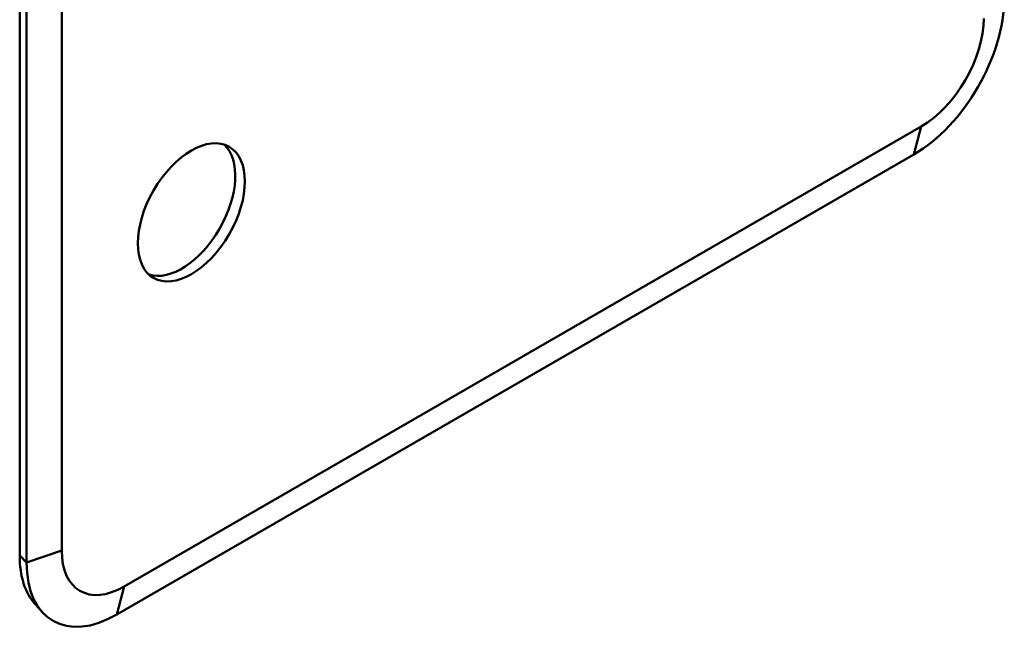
# Model space of a CAD drawing. Header units: millimetres. Extents: x 20 to 833, y 20 to 574.
# Tile 3 of 17: x 348 to 406, y 94 to 131. Entities that reach past the tile are written whole.
import ezdxf

# ---------------------------------------------------------------- set-up
doc = ezdxf.new("R2010")
doc.units = ezdxf.units.MM
doc.header["$LTSCALE"] = 2
doc.layers.add('Sichtbare Kanten(DIN)', color=7, linetype='Continuous', lineweight=50)
doc.layers.add('Sichtbare tangentiale Kanten(DIN)', color=7, linetype='Continuous', lineweight=50)

msp = doc.modelspace()

# ---------------------------------------------------------------- linework, layer by layer
at = {"layer": 'Sichtbare Kanten(DIN)'}
for p, q in [((350.546, 99.866), (350.546, 167.799)), ((348.071, 99.563), (348.071, 167.496)), ((348.476, 99.165), (348.476, 167.097)), ((401.176, 124.85), (354.224, 97.743)), ((400.748, 123.201), (353.796, 96.093)), ((348.976, 96.708), (349.406, 96.232))]:
    msp.add_line(p, q, dxfattribs=at)
for centre, major_axis, start_param, end_param in [((400.748, 129.344), (-3.762, -6.516), 0.785398, 2.356194), ((401.176, 129.097), (-2.601, -4.504), 0.785398, 2.356194), ((357.617, 120.115), (-2.23, -3.862), 0.127247, 3.014346), ((354.224, 101.989), (-2.601, -4.504), 5.497787, 7.068583), ((353.249, 102.552), (-3.661, -6.341), 5.497787, 6.098074), ((353.796, 102.236), (-3.762, -6.516), 5.497787, 7.068583)]:
    msp.add_ellipse(centre, major_axis=major_axis, ratio=0.57735, start_param=start_param, end_param=end_param, dxfattribs=at)
msp.add_ellipse((358.183, 119.789), major_axis=(2.23, 3.862), ratio=0.57735, dxfattribs=at)
at = {"layer": 'Sichtbare tangentiale Kanten(DIN)'}
for p, q in [((400.748, 123.201), (401.176, 124.85)), ((348.476, 99.165), (350.546, 99.866)), ((348.071, 99.563), (348.476, 99.165)), ((353.796, 96.093), (354.224, 97.743))]:
    msp.add_line(p, q, dxfattribs=at)

doc.saveas('drawing.dxf')
